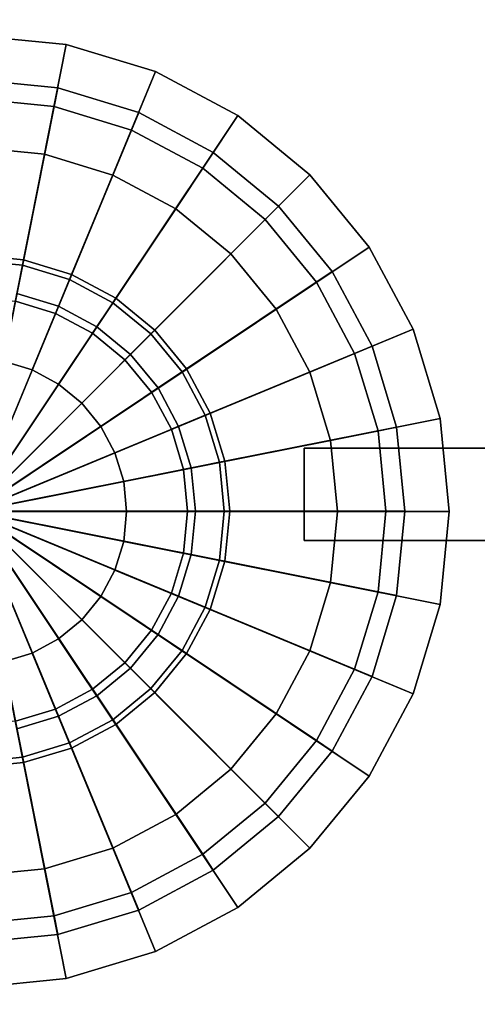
# Model space of a CAD drawing. Extents: x -17.9 to 18, y -14.2 to 13.3.
# Tile 59 of 61: x 11.6 to 13.6, y 2.2 to 6.5. Entities that reach past the tile are written whole.
import ezdxf

# ---------------------------------------------------------------- set-up
doc = ezdxf.new("R2010")
doc.units = 0
for name, color, linetype in [('GAS_ELEMENTS_2', 254, 'CONTINUOUS'), ('GAS_ELEMENTS_2_1', 250, 'CONTINUOUS'), ('GRATE_-_3', 250, 'CONTINUOUS'), ('RGM8058UC_-_BODY', 252, 'CONTINUOUS')]:
    doc.layers.add(name, color=color, linetype=linetype)

msp = doc.modelspace()

# ---------------------------------------------------------------- linework, layer by layer
at = {"layer": 'GAS_ELEMENTS_2'}
for points in [[(11.3801, 4.3155, 6.0709), (11.7875, 6.3633, 6.0709), (11.3801, 6.4035, 6.0709)], [(11.7875, 6.3633, 6.0709), (11.6918, 5.8821, 6.5762), (11.3801, 5.9128, 6.5762), (11.3801, 6.4035, 6.0709)], [(11.3801, 4.3155, 6.0709), (12.1792, 6.2445, 6.0709), (11.7875, 6.3633, 6.0709)], [(12.1792, 6.2445, 6.0709), (11.9914, 5.7912, 6.5762), (11.6918, 5.8821, 6.5762), (11.7875, 6.3633, 6.0709)], [(11.3801, 4.3155, 6.0709), (12.5402, 6.0516, 6.0709), (12.1792, 6.2445, 6.0709)], [(12.5402, 6.0516, 6.0709), (12.2676, 5.6436, 6.5762), (11.9914, 5.7912, 6.5762), (12.1792, 6.2445, 6.0709)], [(11.3801, 4.3155, 6.0709), (12.8566, 5.7919, 6.0709), (12.5402, 6.0516, 6.0709)], [(12.8566, 5.7919, 6.0709), (12.5096, 5.4449, 6.5762), (12.2676, 5.6436, 6.5762), (12.5402, 6.0516, 6.0709)], [(11.3803, 4.9876, 6.5762), (11.3801, 5.9128, 6.5762), (11.6918, 5.8821, 6.5762), (11.5114, 4.9747, 6.5762)], [(11.5114, 4.9747, 6.5762), (11.6918, 5.8821, 6.5762), (11.9914, 5.7912, 6.5762), (11.6374, 4.9365, 6.5762)], [(11.3801, 4.3155, 6.0709), (13.1163, 5.4755, 6.0709), (12.8566, 5.7919, 6.0709)], [(11.6374, 4.9365, 6.5762), (11.9914, 5.7912, 6.5762), (12.2676, 5.6436, 6.5762), (11.7536, 4.8744, 6.5762)], [(13.1163, 5.4755, 6.0709), (12.7083, 5.2029, 6.5762), (12.5096, 5.4449, 6.5762), (12.8566, 5.7919, 6.0709)], [(11.7536, 4.8744, 6.5762), (12.2676, 5.6436, 6.5762), (12.5096, 5.4449, 6.5762), (11.8554, 4.7909, 6.5762)], [(11.3801, 4.3155, 6.0709), (13.3092, 5.1145, 6.0709), (13.1163, 5.4755, 6.0709)], [(11.3808, 5.4165, 7.301), (11.5953, 5.3953, 7.301), (11.6, 5.419, 7.4836), (11.3808, 5.4406, 7.4836)], [(11.8554, 4.7909, 6.5762), (12.5096, 5.4449, 6.5762), (12.7083, 5.2029, 6.5762), (11.9389, 4.6891, 6.5762)], [(13.3092, 5.1145, 6.0709), (12.8559, 4.9267, 6.5762), (12.7083, 5.2029, 6.5762), (13.1163, 5.4755, 6.0709)], [(11.3808, 5.4165, 7.301), (11.3808, 5.2558, 7.301), (11.564, 5.2377, 7.301), (11.5953, 5.3953, 7.301)], [(11.5953, 5.3953, 7.301), (11.8016, 5.3327, 7.301), (11.8109, 5.3551, 7.4836), (11.6, 5.419, 7.4836)], [(11.5953, 5.3953, 7.301), (11.564, 5.2377, 7.301), (11.7402, 5.1843, 7.301), (11.8016, 5.3327, 7.301)], [(11.8016, 5.3327, 7.301), (11.9918, 5.2311, 7.301), (12.0052, 5.2512, 7.4836), (11.8109, 5.3551, 7.4836)], [(11.8016, 5.3327, 7.301), (11.7402, 5.1843, 7.301), (11.9025, 5.0975, 7.301), (11.9918, 5.2311, 7.301)], [(11.5706, 5.2712, 6.75), (11.5114, 4.9747, 6.75), (11.6374, 4.9365, 6.75), (11.7532, 5.2158, 6.75)], [(11.564, 5.2377, 7.0908), (11.5706, 5.2712, 6.75), (11.7532, 5.2158, 6.75), (11.7402, 5.1843, 7.0908)], [(11.564, 5.2377, 7.301), (11.564, 5.2377, 7.0908), (11.7402, 5.1843, 7.0908), (11.7402, 5.1843, 7.301)], [(11.9918, 5.2311, 7.301), (11.9025, 5.0975, 7.301), (12.0448, 4.9807, 7.301), (12.1584, 5.0944, 7.301)], [(11.9918, 5.2311, 7.301), (12.1584, 5.0944, 7.301), (12.1755, 5.1114, 7.4836), (12.0052, 5.2512, 7.4836)], [(11.7532, 5.2158, 6.75), (11.6374, 4.9365, 6.75), (11.7536, 4.8744, 6.75), (11.9214, 5.1258, 6.75)], [(11.7402, 5.1843, 7.0908), (11.7532, 5.2158, 6.75), (11.9214, 5.1258, 6.75), (11.9025, 5.0975, 7.0908)], [(11.7402, 5.1843, 7.301), (11.7402, 5.1843, 7.0908), (11.9025, 5.0975, 7.0908), (11.9025, 5.0975, 7.301)], [(11.9389, 4.6891, 6.5762), (12.7083, 5.2029, 6.5762), (12.8559, 4.9267, 6.5762), (12.001, 4.5729, 6.5762)], [(11.3801, 4.3155, 6.0709), (13.428, 4.7228, 6.0709), (13.3092, 5.1145, 6.0709)], [(11.9214, 5.1258, 6.75), (11.7536, 4.8744, 6.75), (11.8554, 4.7909, 6.75), (12.0689, 5.0048, 6.75)], [(11.9025, 5.0975, 7.0908), (11.9214, 5.1258, 6.75), (12.0689, 5.0048, 6.75), (12.0448, 4.9807, 7.0908)], [(11.9025, 5.0975, 7.301), (11.9025, 5.0975, 7.0908), (12.0448, 4.9807, 7.0908), (12.0448, 4.9807, 7.301)], [(12.1584, 5.0944, 7.301), (12.2952, 4.9277, 7.301), (12.3153, 4.9411, 7.4836), (12.1755, 5.1114, 7.4836)], [(13.428, 4.7228, 6.0709), (12.9468, 4.6271, 6.5762), (12.8559, 4.9267, 6.5762), (13.3092, 5.1145, 6.0709)], [(12.1584, 5.0944, 7.301), (12.0448, 4.9807, 7.301), (12.1616, 4.8384, 7.301), (12.2952, 4.9277, 7.301)], [(11.5114, 4.9747, 6.75), (11.5114, 4.9747, 6.5762), (11.6374, 4.9365, 6.5762), (11.6374, 4.9365, 6.75)], [(12.0689, 5.0048, 6.75), (11.8554, 4.7909, 6.75), (11.9389, 4.6891, 6.75), (12.1899, 4.8574, 6.75)], [(12.0448, 4.9807, 7.0908), (12.0689, 5.0048, 6.75), (12.1899, 4.8574, 6.75), (12.1616, 4.8384, 7.0908)], [(12.0448, 4.9807, 7.301), (12.0448, 4.9807, 7.0908), (12.1616, 4.8384, 7.0908), (12.1616, 4.8384, 7.301)], [(11.6374, 4.9365, 6.75), (11.6374, 4.9365, 6.5762), (11.7536, 4.8744, 6.5762), (11.7536, 4.8744, 6.75)], [(12.001, 4.5729, 6.5762), (12.8559, 4.9267, 6.5762), (12.9468, 4.6271, 6.5762), (12.0393, 4.4469, 6.5762)], [(12.2952, 4.9277, 7.301), (12.1616, 4.8384, 7.301), (12.2484, 4.6761, 7.301), (12.3968, 4.7376, 7.301)], [(12.2952, 4.9277, 7.301), (12.3968, 4.7376, 7.301), (12.4191, 4.7468, 7.4836), (12.3153, 4.9411, 7.4836)], [(11.7536, 4.8744, 6.75), (11.7536, 4.8744, 6.5762), (11.8554, 4.7909, 6.5762), (11.8554, 4.7909, 6.75)], [(12.1899, 4.8574, 6.75), (11.9389, 4.6891, 6.75), (12.001, 4.5729, 6.75), (12.2798, 4.6891, 6.75)], [(12.1616, 4.8384, 7.0908), (12.1899, 4.8574, 6.75), (12.2798, 4.6891, 6.75), (12.2484, 4.6761, 7.0908)], [(12.1616, 4.8384, 7.301), (12.1616, 4.8384, 7.0908), (12.2484, 4.6761, 7.0908), (12.2484, 4.6761, 7.301)], [(11.8554, 4.7909, 6.75), (11.8554, 4.7909, 6.5762), (11.9389, 4.6891, 6.5762), (11.9389, 4.6891, 6.75)], [(11.3801, 4.3155, 6.0709), (13.4681, 4.3155, 6.0709), (13.428, 4.7228, 6.0709)], [(12.3968, 4.7376, 7.301), (12.2484, 4.6761, 7.301), (12.3018, 4.4999, 7.301), (12.4594, 4.5313, 7.301)], [(12.3968, 4.7376, 7.301), (12.4594, 4.5313, 7.301), (12.4831, 4.536, 7.4836), (12.4191, 4.7468, 7.4836)], [(13.4681, 4.3155, 6.0709), (12.9775, 4.3155, 6.5762), (12.9468, 4.6271, 6.5762), (13.428, 4.7228, 6.0709)], [(11.9389, 4.6891, 6.75), (11.9389, 4.6891, 6.5762), (12.001, 4.5729, 6.5762), (12.001, 4.5729, 6.75)], [(12.2798, 4.6891, 6.75), (12.001, 4.5729, 6.75), (12.0393, 4.4469, 6.75), (12.3352, 4.5066, 6.75)], [(12.2484, 4.6761, 7.0908), (12.2798, 4.6891, 6.75), (12.3352, 4.5066, 6.75), (12.3018, 4.4999, 7.0908)], [(12.2484, 4.6761, 7.301), (12.2484, 4.6761, 7.0908), (12.3018, 4.4999, 7.0908), (12.3018, 4.4999, 7.301)], [(12.0393, 4.4469, 6.5762), (12.9468, 4.6271, 6.5762), (12.9775, 4.3155, 6.5762), (12.0522, 4.3158, 6.5762)], [(12.001, 4.5729, 6.75), (12.001, 4.5729, 6.5762), (12.0393, 4.4469, 6.5762), (12.0393, 4.4469, 6.75)], [(12.4594, 4.5313, 7.301), (12.4805, 4.3167, 7.301), (12.5047, 4.3167, 7.4836), (12.4831, 4.536, 7.4836)], [(12.3352, 4.5066, 6.75), (12.0393, 4.4469, 6.75), (12.0522, 4.3158, 6.75), (12.3539, 4.3167, 6.75)], [(12.4594, 4.5313, 7.301), (12.3018, 4.4999, 7.301), (12.3199, 4.3167, 7.301), (12.4805, 4.3167, 7.301)], [(12.3018, 4.4999, 7.0908), (12.3352, 4.5066, 6.75), (12.3539, 4.3167, 6.75), (12.3199, 4.3167, 7.0908)], [(12.3018, 4.4999, 7.301), (12.3018, 4.4999, 7.0908), (12.3199, 4.3167, 7.0908), (12.3199, 4.3167, 7.301)], [(12.0393, 4.4469, 6.75), (12.0393, 4.4469, 6.5762), (12.0522, 4.3158, 6.5762), (12.0522, 4.3158, 6.75)], [(11.3801, 4.3155, 6.0709), (11.3801, 2.2275, 6.0709), (11.7875, 2.2676, 6.0709)], [(11.3801, 4.3155, 6.0709), (11.7875, 2.2676, 6.0709), (12.1792, 2.3864, 6.0709)], [(11.3801, 4.3155, 6.0709), (12.1792, 2.3864, 6.0709), (12.5402, 2.5794, 6.0709)], [(11.3801, 4.3155, 6.0709), (12.5402, 2.5794, 6.0709), (12.8566, 2.839, 6.0709)], [(11.3801, 4.3155, 6.0709), (12.8566, 2.839, 6.0709), (13.1163, 3.1554, 6.0709)], [(11.3801, 4.3155, 6.0709), (13.1163, 3.1554, 6.0709), (13.3092, 3.5164, 6.0709)], [(11.3801, 4.3155, 6.0709), (13.3092, 3.5164, 6.0709), (13.428, 3.9081, 6.0709)], [(11.3801, 4.3155, 6.0709), (13.428, 3.9081, 6.0709), (13.4681, 4.3155, 6.0709)], [(12.3539, 4.3167, 6.75), (12.0522, 4.3158, 6.75), (12.0393, 4.1847, 6.75), (12.3352, 4.1269, 6.75)], [(12.0522, 4.3158, 6.5762), (12.9775, 4.3155, 6.5762), (12.9468, 4.0038, 6.5762), (12.0393, 4.1847, 6.5762)], [(12.0522, 4.3158, 6.75), (12.0522, 4.3158, 6.5762), (12.0393, 4.1847, 6.5762), (12.0393, 4.1847, 6.75)], [(12.4805, 4.3167, 7.301), (12.3199, 4.3167, 7.301), (12.3018, 4.1335, 7.301), (12.4594, 4.1022, 7.301)], [(12.3199, 4.3167, 7.0908), (12.3539, 4.3167, 6.75), (12.3352, 4.1269, 6.75), (12.3018, 4.1335, 7.0908)], [(12.3199, 4.3167, 7.301), (12.3199, 4.3167, 7.0908), (12.3018, 4.1335, 7.0908), (12.3018, 4.1335, 7.301)], [(12.4805, 4.3167, 7.301), (12.4594, 4.1022, 7.301), (12.4831, 4.0975, 7.4836), (12.5047, 4.3167, 7.4836)], [(13.428, 3.9081, 6.0709), (12.9468, 4.0038, 6.5762), (12.9775, 4.3155, 6.5762), (13.4681, 4.3155, 6.0709)], [(12.0393, 4.1847, 6.5762), (12.9468, 4.0038, 6.5762), (12.8559, 3.7042, 6.5762), (12.001, 4.0587, 6.5762)], [(12.0393, 4.1847, 6.75), (12.0393, 4.1847, 6.5762), (12.001, 4.0587, 6.5762), (12.001, 4.0587, 6.75)], [(12.3352, 4.1269, 6.75), (12.0393, 4.1847, 6.75), (12.001, 4.0587, 6.75), (12.2798, 3.9443, 6.75)], [(12.4594, 4.1022, 7.301), (12.3018, 4.1335, 7.301), (12.2484, 3.9573, 7.301), (12.3968, 3.8959, 7.301)], [(12.3018, 4.1335, 7.0908), (12.3352, 4.1269, 6.75), (12.2798, 3.9443, 6.75), (12.2484, 3.9573, 7.0908)], [(12.3018, 4.1335, 7.301), (12.3018, 4.1335, 7.0908), (12.2484, 3.9573, 7.0908), (12.2484, 3.9573, 7.301)], [(12.4594, 4.1022, 7.301), (12.3968, 3.8959, 7.301), (12.4191, 3.8866, 7.4836), (12.4831, 4.0975, 7.4836)], [(12.001, 4.0587, 6.5762), (12.8559, 3.7042, 6.5762), (12.7083, 3.428, 6.5762), (11.9389, 3.9425, 6.5762)], [(12.001, 4.0587, 6.75), (12.001, 4.0587, 6.5762), (11.9389, 3.9425, 6.5762), (11.9389, 3.9425, 6.75)], [(12.2798, 3.9443, 6.75), (12.001, 4.0587, 6.75), (11.9389, 3.9425, 6.75), (12.1899, 3.7761, 6.75)], [(13.3092, 3.5164, 6.0709), (12.8559, 3.7042, 6.5762), (12.9468, 4.0038, 6.5762), (13.428, 3.9081, 6.0709)], [(11.9389, 3.9425, 6.5762), (12.7083, 3.428, 6.5762), (12.5096, 3.186, 6.5762), (11.8554, 3.8407, 6.5762)], [(11.9389, 3.9425, 6.75), (11.9389, 3.9425, 6.5762), (11.8554, 3.8407, 6.5762), (11.8554, 3.8407, 6.75)], [(12.1899, 3.7761, 6.75), (11.9389, 3.9425, 6.75), (11.8554, 3.8407, 6.75), (12.0689, 3.6286, 6.75)], [(12.3968, 3.8959, 7.301), (12.2484, 3.9573, 7.301), (12.1616, 3.795, 7.301), (12.2952, 3.7057, 7.301)], [(12.2484, 3.9573, 7.0908), (12.2798, 3.9443, 6.75), (12.1899, 3.7761, 6.75), (12.1616, 3.795, 7.0908)], [(12.2484, 3.9573, 7.301), (12.2484, 3.9573, 7.0908), (12.1616, 3.795, 7.0908), (12.1616, 3.795, 7.301)], [(12.3968, 3.8959, 7.301), (12.2952, 3.7057, 7.301), (12.3153, 3.6923, 7.4836), (12.4191, 3.8866, 7.4836)], [(11.8554, 3.8407, 6.5762), (12.5096, 3.186, 6.5762), (12.2676, 2.9873, 6.5762), (11.7536, 3.7571, 6.5762)], [(11.8554, 3.8407, 6.75), (11.8554, 3.8407, 6.5762), (11.7536, 3.7571, 6.5762), (11.7536, 3.7571, 6.75)], [(12.0689, 3.6286, 6.75), (11.8554, 3.8407, 6.75), (11.7536, 3.7571, 6.75), (11.9214, 3.5076, 6.75)], [(11.7536, 3.7571, 6.5762), (12.2676, 2.9873, 6.5762), (11.9914, 2.8397, 6.5762), (11.6374, 3.6951, 6.5762)], [(11.7536, 3.7571, 6.75), (11.7536, 3.7571, 6.5762), (11.6374, 3.6951, 6.5762), (11.6374, 3.6951, 6.75)], [(11.9214, 3.5076, 6.75), (11.7536, 3.7571, 6.75), (11.6374, 3.6951, 6.75), (11.7532, 3.4177, 6.75)], [(12.2952, 3.7057, 7.301), (12.1616, 3.795, 7.301), (12.0448, 3.6527, 7.301), (12.1584, 3.5391, 7.301)], [(12.1616, 3.795, 7.0908), (12.1899, 3.7761, 6.75), (12.0689, 3.6286, 6.75), (12.0448, 3.6527, 7.0908)], [(12.1616, 3.795, 7.301), (12.1616, 3.795, 7.0908), (12.0448, 3.6527, 7.0908), (12.0448, 3.6527, 7.301)], [(11.6374, 3.6951, 6.5762), (11.9914, 2.8397, 6.5762), (11.6918, 2.7488, 6.5762), (11.5114, 3.6568, 6.5762)], [(11.6374, 3.6951, 6.75), (11.6374, 3.6951, 6.5762), (11.5114, 3.6568, 6.5762), (11.5114, 3.6568, 6.75)], [(11.7532, 3.4177, 6.75), (11.6374, 3.6951, 6.75), (11.5114, 3.6568, 6.75), (11.5706, 3.3623, 6.75)], [(12.2952, 3.7057, 7.301), (12.1584, 3.5391, 7.301), (12.1755, 3.522, 7.4836), (12.3153, 3.6923, 7.4836)], [(13.1163, 3.1554, 6.0709), (12.7083, 3.428, 6.5762), (12.8559, 3.7042, 6.5762), (13.3092, 3.5164, 6.0709)], [(11.5114, 3.6568, 6.5762), (11.6918, 2.7488, 6.5762), (11.3801, 2.7181, 6.5762), (11.3803, 3.6439, 6.5762)], [(12.1584, 3.5391, 7.301), (12.0448, 3.6527, 7.301), (11.9025, 3.5359, 7.301), (11.9918, 3.4023, 7.301)], [(12.0448, 3.6527, 7.0908), (12.0689, 3.6286, 6.75), (11.9214, 3.5076, 6.75), (11.9025, 3.5359, 7.0908)], [(12.0448, 3.6527, 7.301), (12.0448, 3.6527, 7.0908), (11.9025, 3.5359, 7.0908), (11.9025, 3.5359, 7.301)], [(11.9918, 3.4023, 7.301), (11.9025, 3.5359, 7.301), (11.7402, 3.4491, 7.301), (11.8016, 3.3007, 7.301)], [(11.9025, 3.5359, 7.0908), (11.9214, 3.5076, 6.75), (11.7532, 3.4177, 6.75), (11.7402, 3.4491, 7.0908)], [(11.9025, 3.5359, 7.301), (11.9025, 3.5359, 7.0908), (11.7402, 3.4491, 7.0908), (11.7402, 3.4491, 7.301)], [(12.1584, 3.5391, 7.301), (11.9918, 3.4023, 7.301), (12.0052, 3.3822, 7.4836), (12.1755, 3.522, 7.4836)], [(11.8016, 3.3007, 7.301), (11.7402, 3.4491, 7.301), (11.564, 3.3957, 7.301), (11.5953, 3.2381, 7.301)], [(11.7402, 3.4491, 7.0908), (11.7532, 3.4177, 6.75), (11.5706, 3.3623, 6.75), (11.564, 3.3957, 7.0908)], [(11.7402, 3.4491, 7.301), (11.7402, 3.4491, 7.0908), (11.564, 3.3957, 7.0908), (11.564, 3.3957, 7.301)], [(12.8566, 2.839, 6.0709), (12.5096, 3.186, 6.5762), (12.7083, 3.428, 6.5762), (13.1163, 3.1554, 6.0709)], [(11.5953, 3.2381, 7.301), (11.564, 3.3957, 7.301), (11.3808, 3.3776, 7.301), (11.3808, 3.217, 7.301)], [(11.9918, 3.4023, 7.301), (11.8016, 3.3007, 7.301), (11.8109, 3.2784, 7.4836), (12.0052, 3.3822, 7.4836)], [(11.8016, 3.3007, 7.301), (11.5953, 3.2381, 7.301), (11.6, 3.2144, 7.4836), (11.8109, 3.2784, 7.4836)], [(11.5953, 3.2381, 7.301), (11.3808, 3.217, 7.301), (11.3808, 3.1928, 7.4836), (11.6, 3.2144, 7.4836)], [(12.5402, 2.5794, 6.0709), (12.2676, 2.9873, 6.5762), (12.5096, 3.186, 6.5762), (12.8566, 2.839, 6.0709)], [(12.1792, 2.3864, 6.0709), (11.9914, 2.8397, 6.5762), (12.2676, 2.9873, 6.5762), (12.5402, 2.5794, 6.0709)], [(11.7875, 2.2676, 6.0709), (11.6918, 2.7488, 6.5762), (11.9914, 2.8397, 6.5762), (12.1792, 2.3864, 6.0709)], [(11.3801, 2.2275, 6.0709), (11.3801, 2.7181, 6.5762), (11.6918, 2.7488, 6.5762), (11.7875, 2.2676, 6.0709)]]:
    msp.add_3dface(points, dxfattribs=at)
at = {"layer": 'GAS_ELEMENTS_2_1'}
for points in [[(11.6, 5.419, 7.4836), (11.75, 6.173, 7.4836), (11.3808, 6.2094, 7.4836), (11.3808, 5.4406, 7.4836)], [(11.75, 6.173, 7.4836), (11.75, 6.173, 7.6293), (11.3808, 6.2094, 7.6293), (11.3808, 6.2094, 7.4836)], [(11.75, 6.173, 7.6293), (11.7338, 6.0913, 7.6827), (11.3808, 6.1261, 7.6827), (11.3808, 6.2094, 7.6293)], [(11.8109, 5.3551, 7.4836), (12.1051, 6.0653, 7.4836), (11.75, 6.173, 7.4836), (11.6, 5.419, 7.4836)], [(12.1051, 6.0653, 7.6293), (12.0732, 5.9884, 7.6827), (11.7338, 6.0913, 7.6827), (11.75, 6.173, 7.6293)], [(12.1051, 6.0653, 7.4836), (12.1051, 6.0653, 7.6293), (11.75, 6.173, 7.6293), (11.75, 6.173, 7.4836)], [(11.3808, 6.1261, 7.6827), (11.7338, 6.0913, 7.6827), (11.3808, 4.3167, 7.6827)], [(11.7338, 6.0913, 7.6827), (12.0732, 5.9884, 7.6827), (11.3808, 4.3167, 7.6827)], [(12.0052, 5.2512, 7.4836), (12.4323, 5.8904, 7.4836), (12.1051, 6.0653, 7.4836), (11.8109, 5.3551, 7.4836)], [(12.4323, 5.8904, 7.6293), (12.386, 5.8212, 7.6827), (12.0732, 5.9884, 7.6827), (12.1051, 6.0653, 7.6293)], [(12.4323, 5.8904, 7.4836), (12.4323, 5.8904, 7.6293), (12.1051, 6.0653, 7.6293), (12.1051, 6.0653, 7.4836)], [(12.0732, 5.9884, 7.6827), (12.386, 5.8212, 7.6827), (11.3808, 4.3167, 7.6827)], [(12.1755, 5.1114, 7.4836), (12.7191, 5.655, 7.4836), (12.4323, 5.8904, 7.4836), (12.0052, 5.2512, 7.4836)], [(12.7191, 5.655, 7.6293), (12.6602, 5.5961, 7.6827), (12.386, 5.8212, 7.6827), (12.4323, 5.8904, 7.6293)], [(12.7191, 5.655, 7.4836), (12.7191, 5.655, 7.6293), (12.4323, 5.8904, 7.6293), (12.4323, 5.8904, 7.4836)], [(12.386, 5.8212, 7.6827), (12.6602, 5.5961, 7.6827), (11.3808, 4.3167, 7.6827)], [(12.3153, 4.9411, 7.4836), (12.9545, 5.3682, 7.4836), (12.7191, 5.655, 7.4836), (12.1755, 5.1114, 7.4836)], [(12.9545, 5.3682, 7.6293), (12.8852, 5.3219, 7.6827), (12.6602, 5.5961, 7.6827), (12.7191, 5.655, 7.6293)], [(12.9545, 5.3682, 7.4836), (12.9545, 5.3682, 7.6293), (12.7191, 5.655, 7.6293), (12.7191, 5.655, 7.4836)], [(12.6602, 5.5961, 7.6827), (12.8852, 5.3219, 7.6827), (11.3808, 4.3167, 7.6827)], [(12.4191, 4.7468, 7.4836), (13.1294, 5.041, 7.4836), (12.9545, 5.3682, 7.4836), (12.3153, 4.9411, 7.4836)], [(13.1294, 5.041, 7.6293), (13.0524, 5.0091, 7.6827), (12.8852, 5.3219, 7.6827), (12.9545, 5.3682, 7.6293)], [(13.1294, 5.041, 7.4836), (13.1294, 5.041, 7.6293), (12.9545, 5.3682, 7.6293), (12.9545, 5.3682, 7.4836)], [(12.8852, 5.3219, 7.6827), (13.0524, 5.0091, 7.6827), (11.3808, 4.3167, 7.6827)], [(13.0524, 5.0091, 7.6827), (13.1554, 4.6697, 7.6827), (11.3808, 4.3167, 7.6827)], [(12.4831, 4.536, 7.4836), (13.2371, 4.686, 7.4836), (13.1294, 5.041, 7.4836), (12.4191, 4.7468, 7.4836)], [(13.2371, 4.686, 7.6293), (13.1554, 4.6697, 7.6827), (13.0524, 5.0091, 7.6827), (13.1294, 5.041, 7.6293)], [(13.2371, 4.686, 7.4836), (13.2371, 4.686, 7.6293), (13.1294, 5.041, 7.6293), (13.1294, 5.041, 7.4836)], [(13.1554, 4.6697, 7.6827), (13.1902, 4.3167, 7.6827), (11.3808, 4.3167, 7.6827)], [(12.5047, 4.3167, 7.4836), (13.2734, 4.3167, 7.4836), (13.2371, 4.686, 7.4836), (12.4831, 4.536, 7.4836)], [(13.2734, 4.3167, 7.6293), (13.1902, 4.3167, 7.6827), (13.1554, 4.6697, 7.6827), (13.2371, 4.686, 7.6293)], [(13.2734, 4.3167, 7.4836), (13.2734, 4.3167, 7.6293), (13.2371, 4.686, 7.6293), (13.2371, 4.686, 7.4836)], [(13.1902, 4.3167, 7.6827), (13.1554, 3.9637, 7.6827), (11.3808, 4.3167, 7.6827)], [(13.1554, 3.9637, 7.6827), (13.0524, 3.6243, 7.6827), (11.3808, 4.3167, 7.6827)], [(13.0524, 3.6243, 7.6827), (12.8852, 3.3115, 7.6827), (11.3808, 4.3167, 7.6827)], [(12.8852, 3.3115, 7.6827), (12.6602, 3.0373, 7.6827), (11.3808, 4.3167, 7.6827)], [(12.6602, 3.0373, 7.6827), (12.386, 2.8123, 7.6827), (11.3808, 4.3167, 7.6827)], [(12.386, 2.8123, 7.6827), (12.0732, 2.6451, 7.6827), (11.3808, 4.3167, 7.6827)], [(12.0732, 2.6451, 7.6827), (11.7338, 2.5421, 7.6827), (11.3808, 4.3167, 7.6827)], [(11.7338, 2.5421, 7.6827), (11.3808, 2.5073, 7.6827), (11.3808, 4.3167, 7.6827)], [(12.4831, 4.0975, 7.4836), (13.2371, 3.9475, 7.4836), (13.2734, 4.3167, 7.4836), (12.5047, 4.3167, 7.4836)], [(13.2371, 3.9475, 7.6293), (13.1554, 3.9637, 7.6827), (13.1902, 4.3167, 7.6827), (13.2734, 4.3167, 7.6293)], [(13.2371, 3.9475, 7.4836), (13.2371, 3.9475, 7.6293), (13.2734, 4.3167, 7.6293), (13.2734, 4.3167, 7.4836)], [(12.4191, 3.8866, 7.4836), (13.1294, 3.5924, 7.4836), (13.2371, 3.9475, 7.4836), (12.4831, 4.0975, 7.4836)], [(13.1294, 3.5924, 7.6293), (13.0524, 3.6243, 7.6827), (13.1554, 3.9637, 7.6827), (13.2371, 3.9475, 7.6293)], [(13.1294, 3.5924, 7.4836), (13.1294, 3.5924, 7.6293), (13.2371, 3.9475, 7.6293), (13.2371, 3.9475, 7.4836)], [(12.3153, 3.6923, 7.4836), (12.9545, 3.2652, 7.4836), (13.1294, 3.5924, 7.4836), (12.4191, 3.8866, 7.4836)], [(12.1755, 3.522, 7.4836), (12.7191, 2.9784, 7.4836), (12.9545, 3.2652, 7.4836), (12.3153, 3.6923, 7.4836)], [(12.9545, 3.2652, 7.6293), (12.8852, 3.3115, 7.6827), (13.0524, 3.6243, 7.6827), (13.1294, 3.5924, 7.6293)], [(12.9545, 3.2652, 7.4836), (12.9545, 3.2652, 7.6293), (13.1294, 3.5924, 7.6293), (13.1294, 3.5924, 7.4836)], [(12.0052, 3.3822, 7.4836), (12.4323, 2.743, 7.4836), (12.7191, 2.9784, 7.4836), (12.1755, 3.522, 7.4836)], [(11.8109, 3.2784, 7.4836), (12.1051, 2.5681, 7.4836), (12.4323, 2.743, 7.4836), (12.0052, 3.3822, 7.4836)], [(12.7191, 2.9784, 7.6293), (12.6602, 3.0373, 7.6827), (12.8852, 3.3115, 7.6827), (12.9545, 3.2652, 7.6293)], [(11.6, 3.2144, 7.4836), (11.75, 2.4604, 7.4836), (12.1051, 2.5681, 7.4836), (11.8109, 3.2784, 7.4836)], [(12.7191, 2.9784, 7.4836), (12.7191, 2.9784, 7.6293), (12.9545, 3.2652, 7.6293), (12.9545, 3.2652, 7.4836)], [(11.3808, 3.1928, 7.4836), (11.3808, 2.4241, 7.4836), (11.75, 2.4604, 7.4836), (11.6, 3.2144, 7.4836)], [(12.4323, 2.743, 7.6293), (12.386, 2.8123, 7.6827), (12.6602, 3.0373, 7.6827), (12.7191, 2.9784, 7.6293)], [(12.4323, 2.743, 7.4836), (12.4323, 2.743, 7.6293), (12.7191, 2.9784, 7.6293), (12.7191, 2.9784, 7.4836)], [(12.1051, 2.5681, 7.6293), (12.0732, 2.6451, 7.6827), (12.386, 2.8123, 7.6827), (12.4323, 2.743, 7.6293)], [(12.1051, 2.5681, 7.4836), (12.1051, 2.5681, 7.6293), (12.4323, 2.743, 7.6293), (12.4323, 2.743, 7.4836)], [(11.75, 2.4604, 7.6293), (11.7338, 2.5421, 7.6827), (12.0732, 2.6451, 7.6827), (12.1051, 2.5681, 7.6293)], [(11.75, 2.4604, 7.4836), (11.75, 2.4604, 7.6293), (12.1051, 2.5681, 7.6293), (12.1051, 2.5681, 7.4836)], [(11.3808, 2.4241, 7.6293), (11.3808, 2.5073, 7.6827), (11.7338, 2.5421, 7.6827), (11.75, 2.4604, 7.6293)], [(11.3808, 2.4241, 7.4836), (11.3808, 2.4241, 7.6293), (11.75, 2.4604, 7.6293), (11.75, 2.4604, 7.4836)]]:
    msp.add_3dface(points, dxfattribs=at)
at = {"layer": 'GRATE_-_3'}
for points in [[(16.0103, 4.1886, 8.3105), (12.8308, 4.1886, 8.3105), (12.8308, 4.593, 8.3105), (16.0103, 4.593, 8.3105)], [(12.8308, 4.593, 8.0116), (12.8308, 4.1886, 8.0116), (12.8308, 4.1886, 8.3105), (12.8308, 4.593, 8.3105)], [(16.0103, 4.593, 8.3105), (12.8308, 4.593, 8.3105), (12.8308, 4.593, 8.0116), (16.0065, 4.593, 7.926)], [(16.0065, 4.593, 7.926), (12.8308, 4.593, 8.0116), (12.8308, 4.1886, 8.0116), (16.0065, 4.1886, 7.926)], [(12.8308, 4.1886, 8.0116), (12.8308, 4.1886, 8.3105), (16.0103, 4.1886, 8.3105), (16.0065, 4.1886, 7.926)]]:
    msp.add_3dface(points, dxfattribs=at)
at = {"layer": 'RGM8058UC_-_BODY'}
for points in [[(17.045, -10.5613, 0.0396), (17.045, 9.8603, 0.0396), (5.6879, 9.8603, 0.0396), (5.6879, -10.5613, 0.0396)], [(16.045, 8.8603, 6.0716), (16.045, -9.5613, 6.0716), (5.9629, -9.5613, 6.0716), (5.9629, 8.8603, 6.0716)]]:
    msp.add_3dface(points, dxfattribs=at)

doc.saveas('drawing.dxf')
